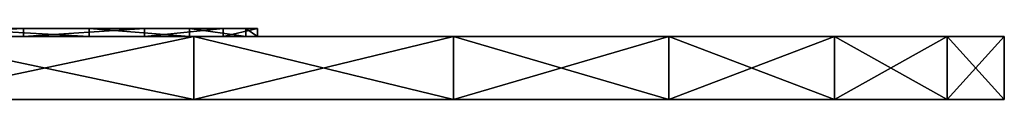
# Model space of a CAD drawing. Extents: x -195 to 304, y -5 to 29.
# Tile 33 of 33: x 206.07 to 304.18, y -4.73 to 2.37. Entities that reach past the tile are written whole.
import ezdxf

# ---------------------------------------------------------------- set-up
doc = ezdxf.new("R2010")
doc.units = 0
doc.header["$LTSCALE"] = 25.4
doc.layers.get('0').update_dxf_attribs({"color": 13, "linetype": 'CONTINUOUS'})

# ---------------------------------------------------------------- blocks, each defined once
blk = doc.blocks.new('SUN-7651_STL')
at = {"color": 250}
mesh = blk.add_polyface(dxfattribs=at)
corners = [(26.824, 2.371, 80.732), (82.968, 2.371, 80.732), (54.896, 2.371, 78.465), (-0.521, 2.371, 87.471), (110.313, 2.371, 87.471), (-26.43, 2.371, 98.511), (136.223, 2.371, 98.511), (-50.234, 2.371, 113.563), (160.026, 2.371, 113.563), (-71.314, 2.371, 132.239), (181.107, 2.371, 132.239), (-89.126, 2.371, 154.054), (198.918, 2.371, 154.054), (-103.208, 2.371, 178.444), (213, 2.371, 178.444), (-113.194, 2.371, 204.777), (222.987, 2.371, 204.777), (-118.828, 2.371, 232.371), (228.62, 2.371, 232.371), (-119.962, 2.371, 260.512), (229.754, 2.371, 260.512), (-116.567, 2.371, 288.47), (226.36, 2.371, 288.47), (-108.732, 2.371, 315.521), (218.524, 2.371, 315.521), (-96.658, 2.371, 340.965), (206.451, 2.371, 340.965), (-80.66, 2.371, 364.143), (190.452, 2.371, 364.143), (-61.15, 2.371, 384.455), (170.943, 2.371, 384.455), (-38.635, 2.371, 401.374), (148.428, 2.371, 401.374), (-13.698, 2.371, 414.462), (123.49, 2.371, 414.462), (13.016, 2.371, 423.38), (96.777, 2.371, 423.38), (40.815, 2.371, 427.898), (68.978, 2.371, 427.898), (54.896, 2.371, 428.465)]
mesh.append_faces([[corners[k] for k in face] for face in [(0, 1, 2), (38, 37, 39)]], dxfattribs={"vtx0": -1, "color": 250})
mesh.append_faces([[corners[k] for k in face] for face in [(1, 3, 4), (4, 5, 6), (6, 7, 8), (8, 9, 10), (10, 11, 12), (12, 13, 14), (14, 15, 16), (16, 17, 18), (18, 19, 20), (20, 21, 22), (22, 23, 24), (24, 25, 26), (26, 27, 28), (28, 29, 30), (30, 31, 32), (32, 33, 34), (34, 35, 36), (36, 37, 38)]], dxfattribs={"vtx0": -1, "vtx1": -1, "color": 250})
mesh.append_faces([[corners[k] for k in face] for face in [(1, 0, 3), (4, 3, 5), (6, 5, 7), (8, 7, 9), (10, 9, 11), (12, 11, 13), (14, 13, 15), (16, 15, 17), (18, 17, 19), (20, 19, 21), (22, 21, 23), (24, 23, 25), (26, 25, 27), (28, 27, 29), (30, 29, 31), (32, 31, 33), (34, 33, 35), (36, 35, 37)]], dxfattribs={"vtx0": -1, "vtx2": -1, "color": 250})
mesh = blk.add_polyface(dxfattribs=at)
corners = [(206.451, 2.371, 340.965), (190.452, 1.571, 364.143), (206.451, 1.571, 340.965), (190.452, 2.371, 364.143)]
mesh.append_faces([[corners[k] for k in face] for face in [(0, 1, 2), (1, 0, 3)]], dxfattribs={"vtx0": -1, "color": 250})
mesh = blk.add_polyface(dxfattribs=at)
corners = [(198.918, 2.371, 154.054), (213, 1.571, 178.444), (198.918, 1.571, 154.054), (213, 2.371, 178.444)]
mesh.append_faces([[corners[k] for k in face] for face in [(0, 1, 2), (1, 0, 3)]], dxfattribs={"vtx0": -1, "color": 250})
mesh = blk.add_polyface(dxfattribs=at)
corners = [(218.524, 2.371, 315.521), (206.451, 1.571, 340.965), (218.524, 1.571, 315.521), (206.451, 2.371, 340.965)]
mesh.append_faces([[corners[k] for k in face] for face in [(0, 1, 2), (1, 0, 3)]], dxfattribs={"vtx0": -1, "color": 250})
mesh = blk.add_polyface(dxfattribs=at)
corners = [(213, 2.371, 178.444), (222.987, 1.571, 204.777), (213, 1.571, 178.444), (222.987, 2.371, 204.777)]
mesh.append_faces([[corners[k] for k in face] for face in [(0, 1, 2), (1, 0, 3)]], dxfattribs={"vtx0": -1, "color": 250})
mesh = blk.add_polyface(dxfattribs=at)
corners = [(226.36, 2.371, 288.47), (218.524, 1.571, 315.521), (226.36, 1.571, 288.47), (218.524, 2.371, 315.521)]
mesh.append_faces([[corners[k] for k in face] for face in [(0, 1, 2), (1, 0, 3)]], dxfattribs={"vtx0": -1, "color": 250})
mesh = blk.add_polyface(dxfattribs=at)
corners = [(222.987, 2.371, 204.777), (228.62, 1.571, 232.371), (222.987, 1.571, 204.777), (228.62, 2.371, 232.371)]
mesh.append_faces([[corners[k] for k in face] for face in [(0, 1, 2), (1, 0, 3)]], dxfattribs={"vtx0": -1, "color": 250})
mesh = blk.add_polyface(dxfattribs=at)
corners = [(229.754, 2.371, 260.512), (226.36, 1.571, 288.47), (229.754, 1.571, 260.512), (226.36, 2.371, 288.47)]
mesh.append_faces([[corners[k] for k in face] for face in [(0, 1, 2), (1, 0, 3)]], dxfattribs={"vtx0": -1, "color": 250})
mesh = blk.add_polyface(dxfattribs=at)
corners = [(228.62, 2.371, 232.371), (229.754, 1.571, 260.512), (228.62, 1.571, 232.371), (229.754, 2.371, 260.512)]
mesh.append_faces([[corners[k] for k in face] for face in [(0, 1, 2), (1, 0, 3)]], dxfattribs={"vtx0": -1, "color": 250})
mesh = blk.add_polyface(dxfattribs=at)
corners = [(82.968, 1.571, 80.732), (26.824, 1.571, 80.732), (54.896, 1.571, 78.465), (110.313, 1.571, 87.471), (-0.521, 1.571, 87.471), (136.223, 1.571, 98.511), (-26.43, 1.571, 98.511), (160.026, 1.571, 113.563), (-50.234, 1.571, 113.563), (181.107, 1.571, 132.239), (-71.314, 1.571, 132.239), (198.918, 1.571, 154.054), (-89.126, 1.571, 154.054), (213, 1.571, 178.444), (-103.208, 1.571, 178.444), (222.987, 1.571, 204.777), (-113.194, 1.571, 204.777), (228.62, 1.571, 232.371), (-118.828, 1.571, 232.371), (229.754, 1.571, 260.512), (-119.962, 1.571, 260.512), (226.36, 1.571, 288.47), (-116.567, 1.571, 288.47), (218.524, 1.571, 315.521), (-108.732, 1.571, 315.521), (206.451, 1.571, 340.965), (-96.658, 1.571, 340.965), (190.452, 1.571, 364.143), (-80.66, 1.571, 364.143), (170.943, 1.571, 384.455), (-61.15, 1.571, 384.455), (148.428, 1.571, 401.374), (-38.635, 1.571, 401.374), (123.49, 1.571, 414.462), (-13.698, 1.571, 414.462), (96.777, 1.571, 423.38), (13.016, 1.571, 423.38), (68.978, 1.571, 427.898), (40.815, 1.571, 427.898), (54.896, 1.571, 428.465)]
mesh.append_faces([[corners[k] for k in face] for face in [(0, 1, 2), (38, 37, 39)]], dxfattribs={"vtx0": -1, "color": 250})
mesh.append_faces([[corners[k] for k in face] for face in [(1, 3, 4), (4, 5, 6), (6, 7, 8), (8, 9, 10), (10, 11, 12), (12, 13, 14), (14, 15, 16), (16, 17, 18), (18, 19, 20), (20, 21, 22), (22, 23, 24), (24, 25, 26), (26, 27, 28), (28, 29, 30), (30, 31, 32), (32, 33, 34), (34, 35, 36), (36, 37, 38)]], dxfattribs={"vtx0": -1, "vtx1": -1, "color": 250})
mesh.append_faces([[corners[k] for k in face] for face in [(1, 0, 3), (4, 3, 5), (6, 5, 7), (8, 7, 9), (10, 9, 11), (12, 11, 13), (14, 13, 15), (16, 15, 17), (18, 17, 19), (20, 19, 21), (22, 21, 23), (24, 23, 25), (26, 25, 27), (28, 27, 29), (30, 29, 31), (32, 31, 33), (34, 33, 35), (36, 35, 37)]], dxfattribs={"vtx0": -1, "vtx2": -1, "color": 250})
at = {"color": 253}
mesh = blk.add_polyface(dxfattribs=at)
corners = [(13.386, 1.571, 6.936), (88.638, 1.571, 5.753), (50.967, 1.571, 3.496), (125.54, 1.571, 13.654), (-23.249, 1.571, 15.993), (160.832, 1.571, 27.02), (-58.104, 1.571, 30.461), (193.71, 1.571, 45.545), (-58.104, 1.571, 476.47), (223.425, 1.571, 68.809), (249.3, 1.571, 96.28), (270.745, 1.571, 127.333), (287.271, 1.571, 161.26), (298.503, 1.571, 197.288), (304.183, 1.571, 234.596), (304.183, 1.571, 272.334), (298.503, 1.571, 309.643), (287.271, 1.571, 345.671), (270.745, 1.571, 379.598), (249.3, 1.571, 410.651), (223.425, 1.571, 438.122), (193.71, 1.571, 461.385), (160.832, 1.571, 479.911), (-23.249, 1.571, 490.938), (125.54, 1.571, 493.277), (13.386, 1.571, 499.995), (88.638, 1.571, 501.178), (50.967, 1.571, 503.434)]
mesh.append_faces([[corners[k] for k in face] for face in [(0, 1, 2), (26, 25, 27)]], dxfattribs={"vtx0": -1, "color": 253})
mesh.append_faces([[corners[k] for k in face] for face in [(1, 0, 3), (3, 4, 5), (5, 6, 7), (7, 8, 9), (9, 8, 10), (10, 8, 11), (11, 8, 12), (12, 8, 13), (13, 8, 14), (14, 8, 15), (15, 8, 16), (16, 8, 17), (17, 8, 18), (18, 8, 19), (19, 8, 20), (20, 8, 21), (21, 8, 22), (22, 23, 24), (24, 25, 26)]], dxfattribs={"vtx0": -1, "vtx1": -1, "color": 253})
mesh.append_faces([[corners[k] for k in face] for face in [(3, 0, 4), (5, 4, 6), (7, 6, 8), (22, 8, 23), (24, 23, 25)]], dxfattribs={"vtx0": -1, "vtx2": -1, "color": 253})
at = {"color": 29}
mesh = blk.add_polyface(dxfattribs=at)
corners = [(223.425, -4.729, 438.122), (193.71, 1.571, 461.385), (193.71, -4.729, 461.385), (223.425, 1.571, 438.122)]
mesh.append_faces([[corners[k] for k in face] for face in [(0, 1, 2), (1, 0, 3)]], dxfattribs={"vtx0": -1, "color": 29})
mesh = blk.add_polyface(dxfattribs=at)
corners = [(223.425, 1.571, 68.809), (193.71, -4.729, 45.545), (193.71, 1.571, 45.545), (223.425, -4.729, 68.809)]
mesh.append_faces([[corners[k] for k in face] for face in [(0, 1, 2), (1, 0, 3)]], dxfattribs={"vtx0": -1, "color": 29})
mesh = blk.add_polyface(dxfattribs=at)
corners = [(249.3, 1.571, 410.651), (223.425, -4.729, 438.122), (249.3, -4.729, 410.651), (223.425, 1.571, 438.122)]
mesh.append_faces([[corners[k] for k in face] for face in [(0, 1, 2), (1, 0, 3)]], dxfattribs={"vtx0": -1, "color": 29})
mesh = blk.add_polyface(dxfattribs=at)
corners = [(223.425, 1.571, 68.809), (249.3, -4.729, 96.28), (223.425, -4.729, 68.809), (249.3, 1.571, 96.28)]
mesh.append_faces([[corners[k] for k in face] for face in [(0, 1, 2), (1, 0, 3)]], dxfattribs={"vtx0": -1, "color": 29})
mesh = blk.add_polyface(dxfattribs=at)
corners = [(270.745, 1.571, 379.598), (249.3, -4.729, 410.651), (270.745, -4.729, 379.598), (249.3, 1.571, 410.651)]
mesh.append_faces([[corners[k] for k in face] for face in [(0, 1, 2), (1, 0, 3)]], dxfattribs={"vtx0": -1, "color": 29})
mesh = blk.add_polyface(dxfattribs=at)
corners = [(249.3, 1.571, 96.28), (270.745, -4.729, 127.333), (249.3, -4.729, 96.28), (270.745, 1.571, 127.333)]
mesh.append_faces([[corners[k] for k in face] for face in [(0, 1, 2), (1, 0, 3)]], dxfattribs={"vtx0": -1, "color": 29})
mesh = blk.add_polyface(dxfattribs=at)
corners = [(287.271, 1.571, 345.671), (270.745, -4.729, 379.598), (287.271, -4.729, 345.671), (270.745, 1.571, 379.598)]
mesh.append_faces([[corners[k] for k in face] for face in [(0, 1, 2), (1, 0, 3)]], dxfattribs={"vtx0": -1, "color": 29})
mesh = blk.add_polyface(dxfattribs=at)
corners = [(270.745, 1.571, 127.333), (287.271, -4.729, 161.26), (270.745, -4.729, 127.333), (287.271, 1.571, 161.26)]
mesh.append_faces([[corners[k] for k in face] for face in [(0, 1, 2), (1, 0, 3)]], dxfattribs={"vtx0": -1, "color": 29})
mesh = blk.add_polyface(dxfattribs=at)
corners = [(298.503, 1.571, 309.643), (287.271, -4.729, 345.671), (298.503, -4.729, 309.643), (287.271, 1.571, 345.671)]
mesh.append_faces([[corners[k] for k in face] for face in [(0, 1, 2), (1, 0, 3)]], dxfattribs={"vtx0": -1, "color": 29})
mesh = blk.add_polyface(dxfattribs=at)
corners = [(287.271, 1.571, 161.26), (298.503, -4.729, 197.288), (287.271, -4.729, 161.26), (298.503, 1.571, 197.288)]
mesh.append_faces([[corners[k] for k in face] for face in [(0, 1, 2), (1, 0, 3)]], dxfattribs={"vtx0": -1, "color": 29})
mesh = blk.add_polyface(dxfattribs=at)
corners = [(304.183, 1.571, 272.334), (298.503, -4.729, 309.643), (304.183, -4.729, 272.334), (298.503, 1.571, 309.643)]
mesh.append_faces([[corners[k] for k in face] for face in [(0, 1, 2), (1, 0, 3)]], dxfattribs={"vtx0": -1, "color": 29})
mesh = blk.add_polyface(dxfattribs=at)
corners = [(298.503, 1.571, 197.288), (304.183, -4.729, 234.596), (298.503, -4.729, 197.288), (304.183, 1.571, 234.596)]
mesh.append_faces([[corners[k] for k in face] for face in [(0, 1, 2), (1, 0, 3)]], dxfattribs={"vtx0": -1, "color": 29})
mesh = blk.add_polyface(dxfattribs=at)
corners = [(304.183, 1.571, 234.596), (304.183, -4.729, 272.334), (304.183, -4.729, 234.596), (304.183, 1.571, 272.334)]
mesh.append_faces([[corners[k] for k in face] for face in [(0, 1, 2), (1, 0, 3)]], dxfattribs={"vtx0": -1, "color": 29})
at = {"color": 253}
mesh = blk.add_polyface(dxfattribs=at)
corners = [(88.638, -4.729, 5.753), (13.386, -4.729, 6.936), (50.967, -4.729, 3.496), (125.54, -4.729, 13.654), (-23.249, -4.729, 15.993), (160.832, -4.729, 27.02), (-58.104, -4.729, 30.461), (193.71, -4.729, 45.545), (-58.104, -4.729, 476.47), (223.425, -4.729, 68.809), (249.3, -4.729, 96.28), (270.745, -4.729, 127.333), (287.271, -4.729, 161.26), (298.503, -4.729, 197.288), (304.183, -4.729, 234.596), (304.183, -4.729, 272.334), (298.503, -4.729, 309.643), (287.271, -4.729, 345.671), (270.745, -4.729, 379.598), (249.3, -4.729, 410.651), (223.425, -4.729, 438.122), (193.71, -4.729, 461.385), (160.832, -4.729, 479.911), (-23.249, -4.729, 490.938), (125.54, -4.729, 493.277), (13.386, -4.729, 499.995), (88.638, -4.729, 501.178), (50.967, -4.729, 503.434)]
mesh.append_faces([[corners[k] for k in face] for face in [(0, 1, 2), (25, 26, 27)]], dxfattribs={"vtx0": -1, "color": 253})
mesh.append_faces([[corners[k] for k in face] for face in [(1, 3, 4), (4, 5, 6), (6, 7, 8), (8, 22, 23), (23, 24, 25)]], dxfattribs={"vtx0": -1, "vtx1": -1, "color": 253})
mesh.append_faces([[corners[k] for k in face] for face in [(1, 0, 3), (4, 3, 5), (6, 5, 7), (8, 7, 9), (8, 9, 10), (8, 10, 11), (8, 11, 12), (8, 12, 13), (8, 13, 14), (8, 14, 15), (8, 15, 16), (8, 16, 17), (8, 17, 18), (8, 18, 19), (8, 19, 20), (8, 20, 21), (8, 21, 22), (23, 22, 24), (25, 24, 26)]], dxfattribs={"vtx0": -1, "vtx2": -1, "color": 253})

msp = doc.modelspace()

# ---------------------------------------------------------------- block references
at = {"color": 0}
msp.add_blockref('SUN-7651_STL', (0, 0), dxfattribs=at)

doc.saveas('drawing.dxf')
